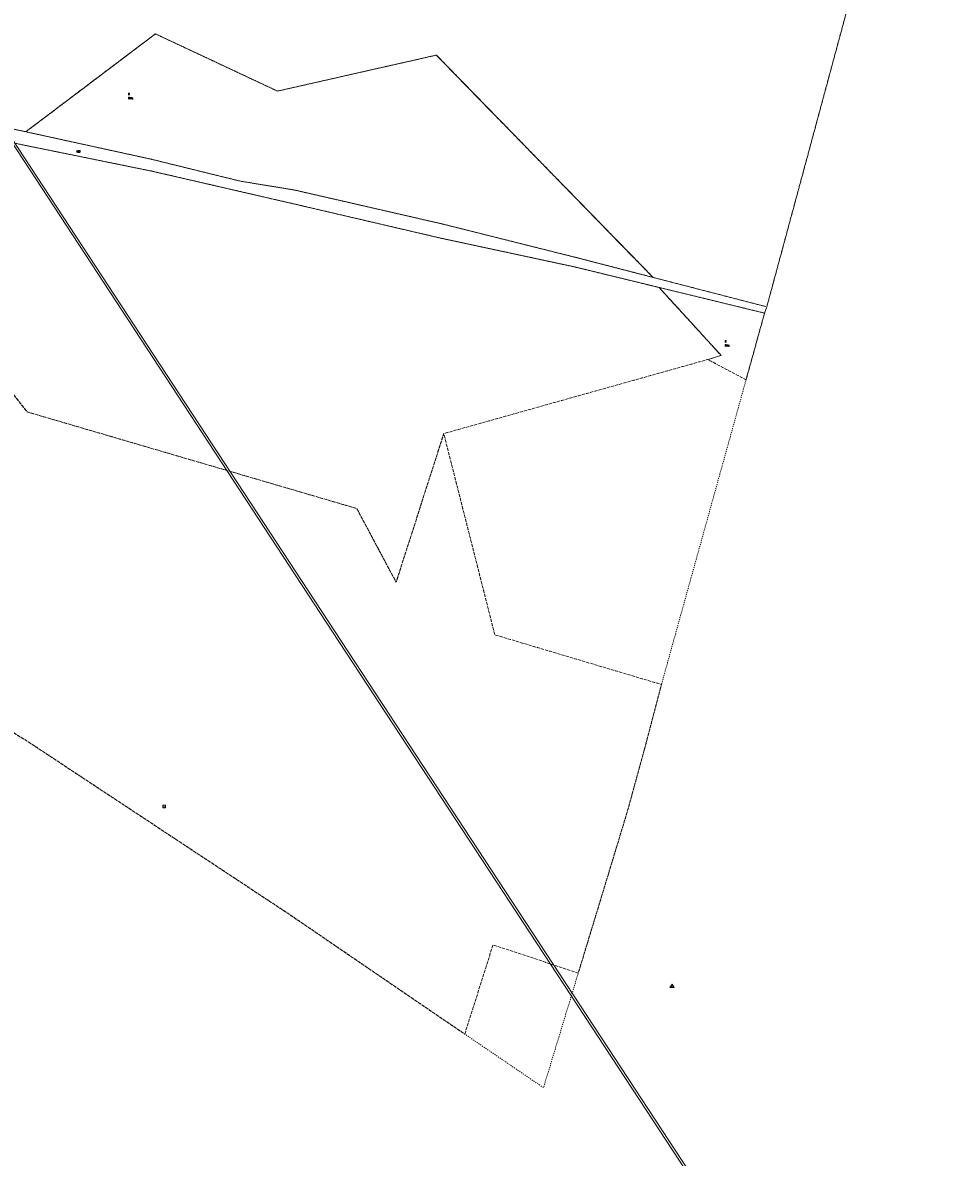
# Model space of a CAD drawing. Header units: metres. Extents: x 6434458 to 6462360, y 5631591 to 5655284.
# Tile 25 of 34: x 6443758 to 6444191, y 5638707 to 5639235. Entities that reach past the tile are written whole.
import ezdxf
from ezdxf.enums import TextEntityAlignment as Align

# ---------------------------------------------------------------- set-up
doc = ezdxf.new("R2010")
doc.units = ezdxf.units.M
doc.set_wipeout_variables(frame=1)
for name, pattern in [('L_0_02', [0]), ('L_0_03', [1, 0.5, -0.5]), ('L_0_06', [2, 1.5, -0.5])]:
    doc.linetypes.add(name, pattern=pattern)
doc.layers.get('0').update_dxf_attribs({"linetype": 'CONTINUOUS', "lineweight": 18})
for name, color, linetype, lineweight in [('EGB_DzialkaEwidencyjna', 7, 'L_0_02', 18), ('EGB_KonturKlasyfikacyjny', 96, 'L_0_06', 18), ('EGB_KonturUzytkuGruntowego', 96, 'L_0_03', 18), ('EGB_PunktGraniczny', 7, 'CONTINUOUS', 18), ('GES_PrzewodElektroenergetyczny', 1, 'CONTINUOUS', 18), ('OS_PunktOsnowyPoziomej', 7, 'CONTINUOUS', 18)]:
    doc.layers.add(name, color=color, linetype=linetype, lineweight=lineweight)
doc.styles.get("Standard").update_dxf_attribs({"font": 'simplex.shx'})

# ---------------------------------------------------------------- blocks, each defined once
blk = doc.blocks.new('L_0_02_2')
at = {"color": 0}
blk.add_point((0, 0), dxfattribs=at)
blk = doc.blocks.new('L_0_02_1')
at = {"color": 0}
blk.add_point((0, 0), dxfattribs=at)
blk = doc.blocks.new('EGPG_N')
at = {"color": 0, "linetype": 'Continuous', "lineweight": 13}
blk.add_wipeout([(0, -0.5), (0.2, -0.4), (0.4, -0.2), (0.5, 0), (0.4, 0.2), (0.2, 0.4), (0, 0.5), (-0.2, 0.4), (-0.4, 0.2), (-0.5, 0), (-0.4, -0.2), (-0.2, -0.4)], dxfattribs=at)
at = {"linetype": 'Continuous', "lineweight": 13}
blk.add_hatch(color=0, dxfattribs=at).paths.add_polyline_path([(0, -0.1, 1), (0, 0.1, 1)])
at = {"color": 0, "linetype": 'Continuous', "lineweight": 13}
blk.add_circle((0, 0), 0.1, dxfattribs=at)
blk = doc.blocks.new('OSSP')
at = {"color": 0, "linetype": 'Continuous', "lineweight": 18}
blk.add_wipeout([(-1.2, 1.3), (1.3, 1.3), (1.3, -1.2), (-1.2, -1.2)], dxfattribs=at)
at = {"color": 0, "linetype": 'Continuous', "lineweight": 18, "flags": 128}
blk.add_lwpolyline([(-1.2, 1.3), (1.3, 1.3), (1.3, -1.2), (-1.2, -1.2), (-1.2, 1.3)], close=True, dxfattribs=at)
for points in [[(-0.4, 0), (0.4, 0)], [(0, 0.4), (0, -0.4)]]:
    blk.add_lwpolyline(points, dxfattribs=at)
blk = doc.blocks.new('OSPB')
at = {"color": 0, "linetype": 'Continuous', "lineweight": 18}
blk.add_wipeout([(-2, -1.1), (2, -1.1), (0.1, 2.1)], dxfattribs=at)
at = {"linetype": 'Continuous', "lineweight": 25}
blk.add_hatch(color=0, dxfattribs=at).paths.add_polyline_path([(0, -0.2, 1), (0, 0.2, 1)])
at = {"color": 0, "linetype": 'Continuous', "lineweight": 18, "flags": 128}
blk.add_lwpolyline([(-2, -1.1), (2, -1.1), (0.1, 2.1), (-2, -1.1)], close=True, dxfattribs=at)
at = {"color": 0, "linetype": 'Continuous', "lineweight": 25}
blk.add_circle((0, 0), 0.224, dxfattribs=at)

msp = doc.modelspace()

# ---------------------------------------------------------------- linework, layer by layer
at = {"layer": 'EGB_DzialkaEwidencyjna', "linetype": 'CONTINUOUS', "lineweight": 18}
for p, q in [((6443695.61, 5639197.41), (6443759.25, 5639184.05)), ((6443759.25, 5639184.05), (6443817.74, 5639171.24)), ((6443817.74, 5639165.77), (6443756.31, 5639178.26)), ((6443817.74, 5639171.24), (6443858.91, 5639161.11)), ((6443882.88, 5639150.76), (6443817.74, 5639165.77)), ((6443858.91, 5639161.11), (6443883.98, 5639157)), ((6443883.98, 5639157), (6443952.87, 5639141.2)), ((6443952.29, 5639134.57), (6443882.88, 5639150.76)), ((6443952.87, 5639141.2), (6444015.49, 5639125.51)), ((6444014.49, 5639121.21), (6443952.29, 5639134.57)), ((6444015.49, 5639125.51), (6444103.72, 5639102.69)), ((6444102.68, 5639099.78), (6444014.49, 5639121.21)), ((6444103.72, 5639102.69), (6444102.68, 5639099.78))]:
    msp.add_line(p, q, dxfattribs=at)
at = {"layer": 'EGB_KonturKlasyfikacyjny', "color": 82, "linetype": 'L_0_06', "lineweight": 18, "flags": 128}
for points in [[(6443651.47, 5639291.23), (6443674.05, 5639393.81), (6443675.84, 5639402.82), (6443694.12, 5639486.48), (6443709.38, 5639556.92), (6443745.61, 5639549.57), (6443768.85, 5639544.2), (6443836.58, 5639532.15), (6443896.09, 5639520.29), (6443885.86, 5639474.71), (6443923.67, 5639370.23), (6443968.31, 5639457.97), (6443971.5, 5639504.02), (6444033.62, 5639492.79), (6444091.35, 5639480.6), (6444139.41, 5639470.49), (6444191.36, 5639426.45), (6444166.46, 5639334.82), (6444103.72, 5639102.69), (6444050.84, 5639116.37), (6443950.09, 5639219.67), (6443876.24, 5639202.94), (6443819.5, 5639229.55), (6443759.25, 5639184.05), (6443695.61, 5639197.41), (6443686.99, 5639199.17), (6443633.41, 5639210.28)], [(6443819.5, 5639229.55), (6443876.24, 5639202.94), (6443950.09, 5639219.67), (6444050.84, 5639116.37), (6444015.49, 5639125.51), (6443952.87, 5639141.2), (6443883.98, 5639157), (6443858.91, 5639161.11), (6443817.74, 5639171.24), (6443759.25, 5639184.05)], [(6443616.2, 5639132.18), (6443632.14, 5639205.47), (6443695.83, 5639191.76), (6443736.6, 5639182.65), (6443753.61, 5639178.86), (6443696.66, 5639134.84), (6443759.82, 5639053.87), (6443913.11, 5639008.96), (6443931.4, 5638974.69), (6443953.54, 5639043.79), (6443977.28, 5638950.26), (6444054.75, 5638927.18), (6444047.29, 5638898.77), (6444038.99, 5638868.48), (6444016.08, 5638793.06), (6443976.43, 5638806.2), (6443963.31, 5638764.72), (6443939.13, 5638781.18), (6443881.03, 5638820.85), (6443817.59, 5638862.75), (6443759.45, 5638901.15), (6443701.55, 5638935.78), (6443683.05, 5638947.72), (6443674.72, 5638952.38), (6443652.8, 5638984.07), (6443611.25, 5639043.89), (6443607.59, 5639061.84)], [(6443753.61, 5639178.86), (6443756.31, 5639178.26), (6443817.74, 5639165.77), (6443882.88, 5639150.76), (6443952.29, 5639134.57), (6444014.49, 5639121.21), (6444053.63, 5639111.7), (6444082.48, 5639080.12), (6444076.3, 5639078.22), (6443953.54, 5639043.79), (6443931.4, 5638974.69), (6443913.11, 5639008.96), (6443759.82, 5639053.87), (6443696.66, 5639134.84)], [(6444102.68, 5639099.78), (6444094.07, 5639068.78), (6444076.3, 5639078.22), (6444082.48, 5639080.12), (6444053.63, 5639111.7)]]:
    msp.add_lwpolyline(points, close=True, dxfattribs=at)
at = {"layer": 'EGB_KonturUzytkuGruntowego', "color": 96, "linetype": 'L_0_03', "lineweight": 18, "flags": 128}
for points in [[(6443633.41, 5639210.28), (6443686.99, 5639199.17), (6443695.61, 5639197.41), (6443759.25, 5639184.05), (6443817.74, 5639171.24), (6443858.91, 5639161.11), (6443883.98, 5639157), (6443952.87, 5639141.2), (6444015.49, 5639125.51), (6444050.84, 5639116.37), (6444103.72, 5639102.69), (6444166.46, 5639334.82), (6444191.36, 5639426.45), (6444139.41, 5639470.49), (6444091.35, 5639480.6), (6444033.62, 5639492.79), (6443971.5, 5639504.02), (6443964.46, 5639505.29), (6443933.6, 5639512.48), (6443896.09, 5639520.29), (6443836.58, 5639532.15), (6443768.85, 5639544.2), (6443745.61, 5639549.57), (6443709.38, 5639556.92), (6443694.12, 5639486.48), (6443675.84, 5639402.82), (6443674.05, 5639393.81), (6443651.47, 5639291.23)], [(6443651.47, 5639291.23), (6443674.05, 5639393.81), (6443675.84, 5639402.82), (6443694.12, 5639486.48), (6443709.38, 5639556.92), (6443745.61, 5639549.57), (6443768.85, 5639544.2), (6443836.58, 5639532.15), (6443896.09, 5639520.29), (6443885.86, 5639474.71), (6443923.67, 5639370.23), (6443968.31, 5639457.97), (6443971.5, 5639504.02), (6444033.62, 5639492.79), (6444091.35, 5639480.6), (6444139.41, 5639470.49), (6444191.36, 5639426.45), (6444166.46, 5639334.82), (6444103.72, 5639102.69), (6444050.84, 5639116.37), (6443950.09, 5639219.67), (6443876.24, 5639202.94), (6443819.5, 5639229.55), (6443759.25, 5639184.05), (6443695.61, 5639197.41), (6443686.99, 5639199.17), (6443633.41, 5639210.28)], [(6443819.5, 5639229.55), (6443876.24, 5639202.94), (6443950.09, 5639219.67), (6444050.84, 5639116.37), (6444015.49, 5639125.51), (6443952.87, 5639141.2), (6443883.98, 5639157), (6443858.91, 5639161.11), (6443817.74, 5639171.24), (6443759.25, 5639184.05)], [(6443616.2, 5639132.18), (6443632.14, 5639205.47), (6443695.83, 5639191.76), (6443736.6, 5639182.65), (6443753.61, 5639178.86), (6443696.66, 5639134.84), (6443759.82, 5639053.87), (6443913.11, 5639008.96), (6443931.4, 5638974.69), (6443953.54, 5639043.79), (6443977.28, 5638950.26), (6444054.75, 5638927.18), (6444047.29, 5638898.77), (6444038.99, 5638868.48), (6444016.08, 5638793.06), (6443976.43, 5638806.2), (6443963.31, 5638764.72), (6443939.13, 5638781.18), (6443881.03, 5638820.85), (6443817.59, 5638862.75), (6443759.45, 5638901.15), (6443701.55, 5638935.78), (6443683.05, 5638947.72), (6443674.72, 5638952.38), (6443652.8, 5638984.07), (6443611.25, 5639043.89), (6443607.59, 5639061.84)], [(6443607.59, 5639061.84), (6443611.25, 5639043.89), (6443616.62, 5639033.01), (6443626.36, 5639017.57), (6443652, 5638980.2), (6443674.72, 5638952.38), (6443683.05, 5638947.72), (6443701.55, 5638935.78), (6443759.45, 5638901.15), (6443817.59, 5638862.75), (6443881.03, 5638820.85), (6443939.13, 5638781.18), (6443963.31, 5638764.72), (6443999.9, 5638739.81), (6444016.08, 5638793.06), (6444038.99, 5638868.48), (6444047.29, 5638898.77), (6444054.75, 5638927.18), (6444094.07, 5639068.78), (6444102.68, 5639099.78), (6444053.63, 5639111.7), (6444014.49, 5639121.21), (6443952.29, 5639134.57), (6443882.88, 5639150.76), (6443817.74, 5639165.77), (6443756.31, 5639178.26), (6443753.61, 5639178.86), (6443736.6, 5639182.65), (6443695.83, 5639191.76), (6443632.14, 5639205.47), (6443616.2, 5639132.18)], [(6443753.61, 5639178.86), (6443756.31, 5639178.26), (6443817.74, 5639165.77), (6443882.88, 5639150.76), (6443952.29, 5639134.57), (6444014.49, 5639121.21), (6444053.63, 5639111.7), (6444082.48, 5639080.12), (6444076.3, 5639078.22), (6443953.54, 5639043.79), (6443931.4, 5638974.69), (6443913.11, 5639008.96), (6443759.82, 5639053.87), (6443696.66, 5639134.84)], [(6444102.68, 5639099.78), (6444094.07, 5639068.78), (6444076.3, 5639078.22), (6444082.48, 5639080.12), (6444053.63, 5639111.7)]]:
    msp.add_lwpolyline(points, close=True, dxfattribs=at)
at = {"layer": 'EGB_PunktGraniczny'}
for p in [(6443759.25, 5639184.05), (6443817.74, 5639171.24), (6443817.74, 5639165.77), (6443858.91, 5639161.11), (6443883.98, 5639157), (6443882.88, 5639150.76), (6443952.87, 5639141.2), (6443952.29, 5639134.57), (6444015.49, 5639125.51), (6444014.49, 5639121.21), (6444103.72, 5639102.69), (6444102.68, 5639099.78)]:
    msp.add_point(p, dxfattribs=at)
at = {"layer": 'GES_PrzewodElektroenergetyczny', "lineweight": 18}
for p, q in [((6443901.872, 5638951.626), (6443680.893, 5639288.277)), ((6443902.708, 5638952.174), (6443681.547, 5639289.103)), ((6444115.892, 5638625.556), (6443901.872, 5638951.626)), ((6444116.728, 5638626.104), (6443902.708, 5638952.174))]:
    msp.add_line(p, q, dxfattribs=at)
at = {"layer": 'OS_PunktOsnowyPoziomej'}
for p in [(6443823.535, 5638870.411), (6444059.597, 5638786.869)]:
    msp.add_point(p, dxfattribs=at)

# ---------------------------------------------------------------- block references
at = {"layer": 'EGB_DzialkaEwidencyjna', "color": 7, "linetype": 'Continuous', "xscale": 0.5, "yscale": 0.5, "zscale": 0.5}
for name, p, rotation in [('L_0_02_2', (6443759.25, 5639184.05), 168.14), ('L_0_02_1', (6443759.25, 5639184.05), 347.65), ('L_0_02_2', (6443817.74, 5639171.24), 167.65), ('L_0_02_1', (6443817.74, 5639171.24), 346.18), ('L_0_02_2', (6443817.74, 5639165.77), 347.02), ('L_0_02_1', (6443817.74, 5639165.77), 168.51), ('L_0_02_2', (6443858.91, 5639161.11), 166.18), ('L_0_02_1', (6443858.91, 5639161.11), 350.6899999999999), ('L_0_02_2', (6443883.98, 5639157), 170.69), ('L_0_02_1', (6443883.98, 5639157), 347.08), ('L_0_02_2', (6443882.88, 5639150.76), 346.87), ('L_0_02_1', (6443882.88, 5639150.76), 167.02), ('L_0_02_2', (6443952.87, 5639141.2), 167.08), ('L_0_02_1', (6443952.87, 5639141.2), 345.93), ('L_0_02_2', (6443952.29, 5639134.57), 347.8800000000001), ('L_0_02_1', (6443952.29, 5639134.57), 166.87), ('L_0_02_2', (6444015.49, 5639125.51), 165.93), ('L_0_02_1', (6444015.49, 5639125.51), 345.5), ('L_0_02_2', (6444014.49, 5639121.21), 346.34), ('L_0_02_1', (6444014.49, 5639121.21), 167.88), ('L_0_02_2', (6444103.72, 5639102.69), 165.5), ('L_0_02_1', (6444103.72, 5639102.69), 250.33), ('L_0_02_2', (6444102.68, 5639099.78), 70.33), ('L_0_02_1', (6444102.68, 5639099.78), 166.34)]:
    msp.add_blockref(name, p, dxfattribs=dict(at, rotation=rotation))

# ---------------------------------------------------------------- texts
at = {"layer": 'EGB_DzialkaEwidencyjna', "color": 7, "lineweight": 20, "width": 0.66}
msp.add_text('182', height=1, dxfattribs=at).set_placement((6443782.61, 5639174.087), align=Align.BOTTOM_LEFT)
at = {"layer": 'EGB_KonturKlasyfikacyjny', "color": 82, "lineweight": 20, "width": 0.66}
for s, p in [('RIVa', (6443806.79, 5639200.17)), ('RIIIa', (6444084.2, 5639085.21))]:
    msp.add_text(s, height=1, dxfattribs=at).set_placement(p, align=Align.TOP_LEFT)
at = {"layer": 'EGB_KonturUzytkuGruntowego', "color": 96, "lineweight": 20, "width": 0.66}
for p in [(6443806.79, 5639200.737), (6444084.2, 5639085.777)]:
    msp.add_text('R', height=1, dxfattribs=at).set_placement(p, align=Align.BOTTOM_LEFT)

# ---------------------------------------------------------------- next in the draw order: block references
at = {"layer": 'EGB_PunktGraniczny', "linetype": 'Continuous', "xscale": 0.5, "yscale": 0.5, "zscale": 0.5}
for p in [(6443759.25, 5639184.05), (6443817.74, 5639171.24), (6443817.74, 5639165.77), (6443858.91, 5639161.11), (6443883.98, 5639157), (6443882.88, 5639150.76), (6443952.87, 5639141.2), (6443952.29, 5639134.57), (6444015.49, 5639125.51), (6444014.49, 5639121.21), (6444102.68, 5639099.78)]:
    msp.add_blockref('EGPG_N', p, dxfattribs=at)
at = {"layer": 'OS_PunktOsnowyPoziomej', "linetype": 'Continuous', "xscale": 0.5, "yscale": 0.5, "zscale": 0.5}
for name, p in [('OSSP', (6443823.535, 5638870.411)), ('OSPB', (6444059.597, 5638786.869))]:
    msp.add_blockref(name, p, dxfattribs=at)

# ---------------------------------------------------------------- next in the draw order: block references
at = {"layer": 'EGB_PunktGraniczny', "linetype": 'Continuous', "xscale": 0.5, "yscale": 0.5, "zscale": 0.5}
msp.add_blockref('EGPG_N', (6444103.72, 5639102.69), dxfattribs=at)

doc.saveas('drawing.dxf')
